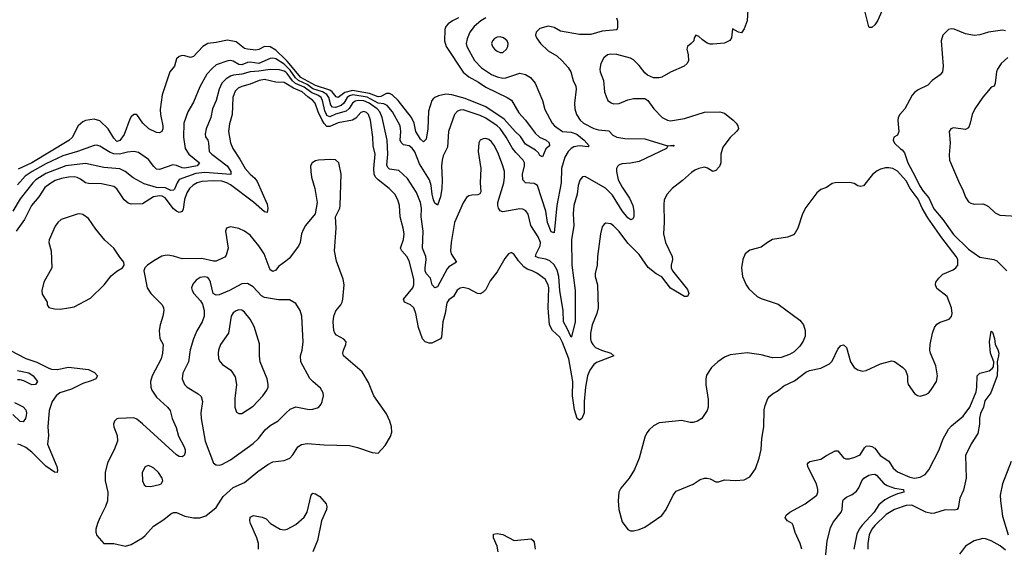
# Model space of a CAD drawing. Header units: inches. Extents: x 1173000 to 1307049, y 522583 to 678455.
# Tile 148 of 256: x 1238126 to 1245062, y 553583 to 557298. Entities that reach past the tile are written whole.
import ezdxf

# ---------------------------------------------------------------- set-up
doc = ezdxf.new("R2010")
doc.units = ezdxf.units.IN
doc.header["$MEASUREMENT"] = 0
doc.layers.add('B2535', color=7, linetype='Continuous')
doc.layers.add('B2545', color=7, linetype='Continuous')

msp = doc.modelspace()

# ---------------------------------------------------------------- linework, layer by layer
at = {"layer": 'B2535', "color": 5}
for points, elevation in [([(1240000, 557014.9), (1239930, 557083.6), (1239890, 557105.8), (1239850, 557109.3), (1239810, 557088.2), (1239790, 557082.8), (1239729.5, 557089.5), (1239710, 557096.2), (1239650, 557141), (1239590, 557154.8), (1239510, 557137.2), (1239450, 557130.8), (1239416.2, 557110), (1239350, 557038.3), (1239330, 557031.6), (1239290, 557044.5), (1239270, 557046), (1239250, 557039.7), (1239230, 557022.7), (1239215.6, 556970), (1239183.9, 556930), (1239175.5, 556910), (1239130.2, 556770), (1239114.5, 556665.5), (1239117.5, 556630), (1239134.1, 556550), (1239134.5, 556530), (1239127.5, 556510), (1239110, 556501.1), (1239090, 556503.5), (1239035.1, 556530), (1238992.9, 556570), (1238950, 556629.6), (1238930, 556631.5), (1238910, 556614), (1238901.7, 556598.3), (1238861.2, 556490), (1238830, 556446.8), (1238810, 556439.8), (1238790, 556463.7), (1238750, 556529), (1238690, 556586.9), (1238650, 556598), (1238590, 556587.6), (1238570, 556578.5), (1238538.5, 556550), (1238524.7, 556530), (1238497.3, 556470), (1238472.2, 556447.8), (1238210.6, 556289.4), (1238115.6, 556244.4)], 720), ([(1240000, 556974.1), (1239990, 556984.5), (1239930, 557021.3), (1239910, 557027.2), (1239890, 557025.8), (1239810.3, 556990), (1239750, 556999.9), (1239730, 556996.6), (1239690, 556980.1), (1239670, 556982.2), (1239630, 557006.4), (1239610, 557010.5), (1239592.6, 557007.4), (1239510, 556979.1), (1239482.9, 556957.1), (1239445.1, 556914.9), (1239394.6, 556825.4), (1239350, 556717.6), (1239310.2, 556650), (1239282, 556570), (1239280.2, 556470), (1239291.2, 556390), (1239316.6, 556350), (1239391.9, 556290), (1239374.9, 556270), (1239290, 556252.3), (1239270, 556254.9), (1239230, 556272.4), (1239203.9, 556276.1), (1239110, 556244.1), (1239090, 556245.8), (1239070, 556264.5), (1239034.1, 556314.1), (1238963.2, 556363.2), (1238930, 556369.2), (1238885.4, 556365.4), (1238828, 556352), (1238790, 556352.9), (1238763.4, 556363.4), (1238690, 556408.2), (1238670, 556414), (1238650, 556413.3), (1238532, 556370), (1238430, 556338.9), (1238310, 556282.6), (1238213.6, 556230), (1238164.8, 556195.2), (1238110, 556134.5)], 740), ([(1240000, 556927.5), (1239990, 556935.4), (1239955.4, 556944.6), (1239890, 556947.5), (1239810, 556934.5), (1239750, 556931.8), (1239690, 556914.1), (1239633, 556907), (1239610, 556899.6), (1239579.3, 556880.7), (1239550.9, 556850), (1239530.8, 556810), (1239510.7, 556729.3), (1239485, 556670), (1239472.1, 556610), (1239440.2, 556530), (1239431.5, 556491.5), (1239433.8, 556473.8), (1239450.3, 556450), (1239456.9, 556430), (1239460.9, 556370), (1239479, 556350), (1239587, 556270), (1239612.1, 556230), (1239612.9, 556207.1), (1239430, 556222.5), (1239365.8, 556214.2), (1239250, 556173.7), (1239234.8, 556150), (1239215.6, 556104.4), (1239210, 556097.4), (1239190, 556096.3), (1239153.2, 556113.2), (1239090, 556115.8), (1239001.8, 556141.8), (1238925.1, 556185.1), (1238869.8, 556230), (1238830, 556247.3), (1238717.5, 556257.5), (1238590, 556284.3), (1238450, 556268.8), (1238310, 556214.9), (1238240.4, 556170), (1238218.8, 556150), (1238130, 556035.6), (1238077.7, 555950)], 760), ([(1240000, 556848.9), (1239990, 556855), (1239930, 556857.9), (1239850, 556876.6), (1239811.8, 556870), (1239750, 556843.8), (1239690, 556828.7), (1239664.4, 556815.6), (1239644.7, 556795.3), (1239628.1, 556750), (1239622.1, 556630), (1239604.8, 556564.8), (1239596.5, 556510), (1239610.2, 556430), (1239626.5, 556390), (1239677, 556317), (1239713.4, 556250), (1239749.3, 556210), (1239782.8, 556182.8), (1239799, 556159), (1239870, 555998), (1239874.9, 555970), (1239870, 555941.3), (1239850, 555945.4), (1239772.6, 556012.5), (1239610, 556134.6), (1239584.9, 556150), (1239550, 556161.5), (1239490, 556164.5), (1239410, 556159.2), (1239376.5, 556150), (1239347, 556133), (1239322.8, 556110), (1239302.3, 556077.7), (1239287.1, 556032.9), (1239276.7, 555963.3), (1239270, 555947.7), (1239250, 555939.9), (1239230, 555948.8), (1239210, 555966.4), (1239150, 556043.1), (1239130, 556055.6), (1239110, 556057.1), (1239067.9, 556050), (1238990, 556000.9), (1238910, 555999.4), (1238890, 556006.9), (1238862.4, 556030), (1238810, 556106.2), (1238790, 556123.8), (1238702.6, 556142.6), (1238610, 556144), (1238589.9, 556149.9), (1238554.9, 556174.9), (1238530, 556186.4), (1238510, 556190.7), (1238470, 556189.6), (1238419.1, 556180.9), (1238375.4, 556164.6), (1238337.2, 556142.8), (1238303.9, 556116.1), (1238259.4, 556050), (1238208, 555990), (1238159.2, 555890), (1238101.8, 555810)], 780), ([(1240000, 555598.5), (1239950, 555559.3), (1239930, 555534.2), (1239910, 555525.3), (1239890, 555536), (1239846.9, 555650), (1239810, 555706.2), (1239750, 555779.8), (1239710, 555808.7), (1239670, 555827.2), (1239610, 555838.7), (1239582.8, 555830), (1239575.5, 555810), (1239593.2, 555690), (1239579.4, 555640.6), (1239570, 555626.3), (1239559.7, 555620.3), (1239510, 555598.7), (1239490, 555598.3), (1239410, 555615.3), (1239270, 555614.8), (1239210, 555633.5), (1239170, 555639.7), (1239150, 555637.7), (1239128, 555632), (1239070, 555600.5), (1239026.8, 555570), (1239007.3, 555550), (1239000.7, 555530), (1239024.2, 555410), (1239048.9, 555370), (1239130, 555290.4), (1239139.6, 555270), (1239142, 555250), (1239135.2, 555210), (1239115.2, 555150), (1239108.8, 555108.8), (1239112.2, 555052.2), (1239135.3, 555010), (1239132.7, 554950), (1239121.5, 554910), (1239058.8, 554790), (1239048.2, 554750), (1239050.2, 554710), (1239057.5, 554690), (1239090, 554640.8), (1239166.7, 554570), (1239185.5, 554545.5), (1239199.7, 554490), (1239227.3, 554427.3), (1239244.4, 554364.4), (1239283.6, 554290), (1239291.1, 554270), (1239292.2, 554250), (1239285.5, 554230), (1239270, 554219.7), (1239250, 554223.1), (1239230, 554234), (1238990, 554451.1), (1238950, 554484.4), (1238930, 554494.6), (1238822, 554490), (1238810, 554487.3), (1238792.7, 554470), (1238787, 554450), (1238788.7, 554430), (1238811.6, 554370), (1238814.7, 554330), (1238790.1, 554269.9), (1238743.5, 554176.5), (1238727.2, 554110), (1238727.2, 554050), (1238746.8, 553970), (1238745, 553910), (1238731.3, 553870), (1238689.1, 553790), (1238673.1, 553750), (1238662, 553710), (1238662.4, 553690), (1238670, 553666), (1238718, 553610), (1238790, 553609.2), (1238870, 553591.2), (1238910, 553602.3), (1238990, 553650.4), (1239010, 553666.7), (1239068.1, 553731.9), (1239141, 553779), (1239190, 553819.6), (1239210, 553827.9), (1239230, 553827.9), (1239290, 553803.2), (1239350, 553789.3), (1239395.3, 553790), (1239436.2, 553803.8), (1239510, 553864.2), (1239560, 553940), (1239630, 554003.2), (1239710, 554039.7), (1239802.3, 554117.7), (1239873.1, 554166.9), (1239910, 554184.2), (1239990, 554194.9), (1240000, 554199.2)], 820), ([(1240000, 555325.2), (1239950, 555324.4), (1239850, 555341.4), (1239830, 555354.2), (1239770, 555416), (1239730, 555441), (1239690, 555439.2), (1239603.1, 555390), (1239530, 555361.6), (1239510, 555358), (1239488.4, 555370), (1239470, 555449.3), (1239460.4, 555470), (1239450, 555481.7), (1239428.3, 555488.3), (1239398.2, 555481.8), (1239370, 555464.7), (1239344.7, 555435.3), (1239336.9, 555410), (1239340.3, 555390), (1239351.7, 555370), (1239398.5, 555318.5), (1239414, 555294), (1239425.6, 555250), (1239426.4, 555210), (1239411.3, 555170), (1239372.9, 555107.1), (1239350.1, 555049.9), (1239326.1, 554973.9), (1239313.8, 554890), (1239276.1, 554810), (1239270.3, 554770), (1239287, 554730), (1239304.4, 554710), (1239383.1, 554663.1), (1239403.9, 554643.9), (1239412.4, 554610), (1239402.4, 554530), (1239403.2, 554490), (1239432.7, 554330), (1239490, 554176), (1239510, 554162.8), (1239530, 554160.7), (1239550, 554165.5), (1239610, 554199.6), (1239770, 554313.4), (1239807.4, 554350), (1239854, 554410), (1239890, 554439.7), (1239946, 554474), (1240000, 554527)], 840), ([(1238055.3, 554970), (1238170, 554912.6), (1238246.2, 554886.2), (1238330, 554844), (1238350, 554836.8), (1238390, 554835), (1238470.2, 554850.2), (1238610, 554834.6), (1238653.6, 554813.6), (1238674, 554790), (1238661.3, 554770), (1238630, 554754.2), (1238570, 554736.2), (1238490, 554695.6), (1238408.9, 554670), (1238383.1, 554650), (1238353.7, 554610), (1238334.1, 554545.9), (1238324.6, 554430), (1238327.7, 554370), (1238322, 554310), (1238388.4, 554151.6), (1238393.1, 554126.9), (1238390.3, 554109.7), (1238370, 554111.6), (1238310, 554153.7), (1238211.7, 554251.7), (1238170, 554285), (1238130, 554304.8), (1238111.9, 554308.1)], 780), ([(1238110, 554827.2), (1238190, 554811.6), (1238221.2, 554790), (1238250.3, 554750), (1238237.3, 554730), (1238210, 554726.4), (1238154.2, 554754.2), (1238130, 554761.7), (1238110, 554761)], 760), ([(1238090, 554602.6), (1238150.8, 554570.8), (1238168.7, 554550), (1238173.5, 554530), (1238171.8, 554510), (1238165.5, 554490), (1238150, 554466), (1238130, 554467.7), (1238076.9, 554517)], 760), ([(1239809.2, 553570), (1239807.5, 553610), (1239796.4, 553650), (1239751.5, 553750), (1239745.9, 553770), (1239750, 553794.7), (1239772.1, 553807.9), (1239834.6, 553794.6), (1239862.6, 553782.5), (1239891.6, 553750), (1239960.4, 553710), (1239990, 553705), (1240000, 553707.6)], 780)]:
    msp.add_lwpolyline(points, dxfattribs=dict(at, elevation=elevation))
for points, elevation in [([(1238550, 555931.8), (1238530, 555929.7), (1238418.8, 555890), (1238393.4, 555870), (1238375.1, 555844.9), (1238332.2, 555747.8), (1238332, 555730), (1238347.4, 555670), (1238351.8, 555550), (1238295.2, 555450), (1238280.8, 555390), (1238285, 555365), (1238318, 555310), (1238319.1, 555290), (1238330.5, 555270.5), (1238370, 555261.7), (1238410, 555259.1), (1238470, 555268.2), (1238510, 555276.2), (1238623.3, 555336.7), (1238720.4, 555430), (1238770, 555494), (1238810, 555528.2), (1238850, 555551), (1238862.7, 555570), (1238859.3, 555590), (1238830, 555625.2), (1238788.3, 555690), (1238726, 555745.9), (1238663, 555823), (1238610, 555898.5), (1238570, 555927.4)], 820), ([(1239670, 555255), (1239650, 555248.2), (1239630, 555233.3), (1239616.5, 555210), (1239597, 555090), (1239540.3, 555010), (1239526, 554970), (1239523.6, 554950), (1239527.4, 554910), (1239537.1, 554890), (1239553.4, 554870), (1239612.4, 554830), (1239643.7, 554783.7), (1239653.7, 554730), (1239642, 554630), (1239640.5, 554570), (1239653.4, 554533.4), (1239670, 554524), (1239690, 554525.5), (1239770, 554577.6), (1239838, 554650), (1239866.6, 554690), (1239875.1, 554710), (1239877.3, 554730), (1239868.5, 554770), (1239819.2, 554890), (1239814.5, 554930), (1239815.2, 555015.2), (1239778.6, 555138.6), (1239750, 555189.7), (1239710, 555237.6), (1239690, 555251.6)], 860), ([(1239030, 554159.3), (1239010, 554149.2), (1238988.4, 554110), (1238990.5, 554050.5), (1239002.8, 554022.8), (1239013.7, 554013.7), (1239050, 554010.7), (1239110, 554024), (1239122, 554030), (1239134, 554050), (1239129.2, 554070), (1239103.7, 554110), (1239070, 554140.9), (1239050, 554152.3)], 840)]:
    msp.add_lwpolyline(points, close=True, dxfattribs=dict(at, elevation=elevation))
at = {"layer": 'B2545', "color": 5}
for points, elevation in [([(1243258, 557410), (1243251.8, 557290), (1243230, 557232.7), (1243210, 557206), (1243190, 557209.3), (1243146.6, 557233.4), (1243140.3, 557170), (1243128.2, 557151.8), (1243090, 557133.5), (1243010, 557125.1), (1242990, 557124.7), (1242970, 557132.8), (1242935.2, 557155.2), (1242910, 557179.5), (1242890, 557189), (1242877.3, 557170), (1242874, 557150), (1242857.3, 557130), (1242830, 557108.7), (1242824.9, 557090), (1242835.5, 557050), (1242836.4, 557010), (1242828.2, 556990), (1242807.3, 556970), (1242711.1, 556928.9), (1242650, 556894.3), (1242630, 556888.3), (1242590, 556889.7), (1242547.9, 556907.9), (1242530, 556924.2), (1242490, 556976.4), (1242450, 557015.4), (1242430, 557028.2), (1242332, 557052), (1242290, 557055.9), (1242266, 557050), (1242241.1, 557030), (1242218.9, 556990), (1242213.1, 556950), (1242216, 556930), (1242239.1, 556870), (1242246.3, 556790), (1242256.3, 556756.3), (1242270.2, 556730.2), (1242291.7, 556711.7), (1242310, 556705.3), (1242350, 556708.9), (1242410, 556733.8), (1242450, 556743.6), (1242530, 556742), (1242550.7, 556730), (1242593.4, 556670), (1242653, 556610), (1242690, 556590.3), (1242710, 556586.3), (1242810, 556602), (1242950, 556646.7), (1243058, 556650), (1243090, 556640.3), (1243152.4, 556590), (1243173, 556570), (1243185.5, 556550), (1243190.8, 556530), (1243176.3, 556510), (1243131.1, 556468.9), (1243078.9, 556401.1), (1243064.6, 556350), (1243064.6, 556290), (1243055.1, 556264.9), (1243030, 556235.1), (1243010, 556229.6), (1242971.9, 556251.9), (1242950, 556259.1), (1242910, 556251.1), (1242882.7, 556237.3), (1242858, 556222), (1242794.9, 556165.1), (1242723, 556110), (1242688.2, 556070), (1242667.2, 556030), (1242663.2, 555996.8), (1242666.5, 555870), (1242662.4, 555790), (1242676.1, 555730), (1242722.4, 555630), (1242725.2, 555610), (1242715.6, 555570), (1242716.1, 555550), (1242725.8, 555530), (1242830, 555398.4), (1242839.6, 555370), (1242830.2, 555349.8), (1242810, 555349.8), (1242710, 555408.7), (1242650, 555486.8), (1242610, 555509.2), (1242553.1, 555553.1), (1242490, 555644.6), (1242410, 555724.4), (1242350, 555806), (1242310, 555846), (1242290, 555860.7), (1242254, 555866), (1242242.4, 555857.6), (1242230, 555839), (1242217.4, 555790), (1242196.5, 555630), (1242193.6, 555570), (1242180.7, 555510), (1242180.7, 555490), (1242197.2, 555430), (1242200.9, 555270), (1242191.5, 555230), (1242158.2, 555150), (1242148, 555090), (1242147.9, 555050), (1242152, 555030), (1242162.6, 555010), (1242183.2, 554990), (1242224.4, 554970), (1242290.1, 554950.1), (1242310.3, 554930), (1242190, 554884.3), (1242170.5, 554869.5), (1242143, 554830), (1242127.1, 554790), (1242111.8, 554710), (1242102.4, 554610), (1242103.2, 554530), (1242086, 554490), (1242070, 554478.9), (1242052, 554490), (1242033.8, 554550), (1242019.9, 554650), (1242023.2, 554750), (1241994.7, 554910), (1241950, 555024.2), (1241930, 555062.6), (1241880.2, 555110), (1241858.5, 555150), (1241849.3, 555270), (1241853.5, 555410), (1241849.8, 555430), (1241828.3, 555470), (1241770, 555512.7), (1241736.2, 555530), (1241701, 555541), (1241676.7, 555556.7), (1241639.7, 555599.7), (1241610, 555643.7), (1241595.1, 555655.1), (1241590, 555658), (1241570, 555649.5), (1241543.4, 555616.6), (1241490, 555522), (1241439.7, 555460.3), (1241410, 555398), (1241390, 555378.4), (1241370, 555367.3), (1241350, 555369.6), (1241290, 555402), (1241250, 555411.3), (1241230, 555408.2), (1241207.3, 555392.7), (1241182, 555350), (1241150, 555326.3), (1241134.8, 555305.2), (1241122.8, 555230), (1241106, 555170), (1241098.5, 555061.4), (1241090.3, 555049.7), (1241030, 555019.7), (1241010, 555020.4), (1240982.9, 555030), (1240964, 555050), (1240934.5, 555130), (1240917.4, 555230), (1240901.6, 555270), (1240878.4, 555290), (1240836.8, 555310), (1240828.8, 555330), (1240894.6, 555410), (1240903.4, 555430), (1240901.6, 555470), (1240870, 555600.5), (1240853.8, 555630), (1240818.8, 555670), (1240808.9, 555690), (1240829, 555750), (1240833.5, 555790), (1240828.2, 555830), (1240805, 555910), (1240800.9, 555990), (1240790.5, 556030), (1240768.8, 556070), (1240728.7, 556110), (1240651, 556170), (1240633.1, 556190), (1240624.1, 556210), (1240620.9, 556250), (1240629.4, 556350), (1240616.7, 556410), (1240614.2, 556470), (1240596.6, 556590), (1240583.2, 556630), (1240570, 556645), (1240550, 556652), (1240530, 556644.4), (1240494.4, 556605.6), (1240470, 556589.9), (1240370, 556571.5), (1240310, 556546.1), (1240290, 556547.1), (1240270, 556567.3), (1240254.8, 556594.8), (1240228.4, 556650), (1240207.4, 556710), (1240191.3, 556730), (1240154.7, 556754.7), (1240115.9, 556790), (1240055.2, 556815.2), (1240000, 556848.9)], 780), ([(1244222, 557410), (1244168.9, 557290), (1244150, 557260.7), (1244130, 557243.7), (1244110, 557244), (1244107.6, 557247.6), (1244081.2, 557350)], 780), ([(1241216.2, 557310), (1241175.9, 557290), (1241144.4, 557270), (1241128, 557250), (1241120.7, 557230), (1241117.4, 557150), (1241130.9, 557110), (1241250, 556929.5), (1241290, 556894.7), (1241357.8, 556857.8), (1241410, 556823.1), (1241560.9, 556750), (1241590, 556731.8), (1241642.2, 556642.2), (1241690.2, 556590), (1241758, 556498), (1241787.2, 556470), (1241833.7, 556450), (1241855.3, 556430), (1241857.1, 556410), (1241832.4, 556387.6), (1241810, 556333.2), (1241790, 556342.9), (1241780.4, 556360.4), (1241759.2, 556379.2), (1241690, 556422.2), (1241655, 556475), (1241616.2, 556510), (1241538.2, 556598.2), (1241410, 556683.3), (1241263.7, 556743.7), (1241170.6, 556769.4), (1241127.5, 556772.5), (1241077, 556763), (1241050, 556751.1), (1241039, 556741), (1241030, 556729.4), (1241006, 556654), (1241000.3, 556530), (1240990, 556456), (1240970, 556437.6), (1240950, 556457.5), (1240915.6, 556510), (1240904.8, 556570), (1240886.3, 556610), (1240793.2, 556730), (1240749.9, 556769.9), (1240730, 556777.5), (1240710, 556777.7), (1240670, 556758.2), (1240650, 556754.6), (1240590, 556779.3), (1240470, 556798.7), (1240415.2, 556784.8), (1240370, 556751.2), (1240355.2, 556755.2), (1240326.9, 556790), (1240310, 556802.3), (1240210, 556833.7), (1240106.7, 556890), (1240010, 557005.1), (1240000, 557014.9)], 720), ([(1242330.2, 557310), (1242336.5, 557290), (1242338.3, 557241.7), (1242332.4, 557227.6), (1242230, 557218.2), (1242150, 557192.8), (1242070, 557192.8), (1241936.4, 557216.4), (1241890, 557243.6), (1241850, 557252.8), (1241790, 557236.2), (1241763.8, 557210), (1241760.4, 557190), (1241766.7, 557170), (1241794, 557130), (1241850, 557078.7), (1241910, 557042.6), (1241948.6, 557008.6), (1241990, 556961.3), (1242007.7, 556930), (1242025.2, 556870), (1242044, 556830), (1242047.2, 556810), (1242034.3, 556710), (1242036, 556670), (1242049.4, 556629.4), (1242073.4, 556590), (1242098, 556570), (1242171.3, 556531.3), (1242203.1, 556523.1), (1242275.1, 556515), (1242304.2, 556484.2), (1242331.9, 556471.9), (1242390, 556461.9), (1242530, 556458.9), (1242689.6, 556410.4), (1242730, 556413.4), (1242736, 556410), (1242730, 556406.6), (1242690.9, 556409.1), (1242682, 556390), (1242490, 556299), (1242430, 556286.8), (1242370, 556282.2), (1242350, 556276.8), (1242336.2, 556263.8), (1242330.2, 556250), (1242329.3, 556230), (1242342.2, 556170), (1242370, 556119), (1242422.3, 556042.3), (1242445.6, 555990), (1242453.4, 555950), (1242452, 555910), (1242444.2, 555895.8), (1242431.3, 555888.7), (1242410, 555901.8), (1242370, 555953.2), (1242303.1, 556063.1), (1242252.1, 556112.1), (1242110, 556194.3), (1242090, 556192), (1242072.3, 556167.7), (1242061.1, 556130), (1242052.6, 556070), (1242030.2, 555990), (1242024.2, 555930), (1242028.6, 555850), (1242013.1, 555746.9), (1242016.6, 555570), (1242039.5, 555390), (1242039.6, 555170), (1242014.1, 555065.9), (1242010, 555062.4), (1241983.7, 555123.7), (1241956.8, 555170), (1241953.4, 555250), (1241929.9, 555389.9), (1241923.5, 555490), (1241913.2, 555533.2), (1241891.8, 555571.8), (1241860.2, 555600.2), (1241832.3, 555612.3), (1241781.5, 555621.5), (1241760.4, 555630), (1241764.5, 555650), (1241793.5, 555706.6), (1241794, 555730), (1241777.4, 555770), (1241725.7, 555850), (1241709, 555929), (1241691.3, 555951.3), (1241670, 555963.5), (1241650, 555966.2), (1241530, 555945.4), (1241511.3, 555951.3), (1241499.6, 555970), (1241493.3, 555990), (1241493.3, 556010), (1241536.5, 556150), (1241541.8, 556190), (1241540.2, 556230), (1241529.8, 556270), (1241498, 556350), (1241470, 556409.7), (1241450, 556438.7), (1241430, 556454), (1241410, 556460.9), (1241390, 556459.7), (1241370.2, 556449.8), (1241359.6, 556430), (1241356.8, 556370), (1241375.5, 556250), (1241370.2, 556150.2), (1241374.6, 556085.4), (1241368.1, 556071.9), (1241354.2, 556065.8), (1241310, 556062.9), (1241290, 556057), (1241274, 556046), (1241250, 556009.4), (1241190, 555869.2), (1241164.4, 555730), (1241161.6, 555670), (1241165.2, 555650), (1241202, 555590), (1241150, 555556.9), (1241137.3, 555542.7), (1241070, 555417.4), (1241050, 555409.8), (1241032.3, 555430), (1241019.1, 555479.1), (1240990, 555509.8), (1240982.6, 555530), (1240981.1, 555550), (1240988.7, 555610), (1240987.2, 555630), (1240964.2, 555690), (1240967.3, 555810), (1240953.5, 555910), (1240955.7, 555970), (1240950.4, 556010.4), (1240921, 556081.1), (1240858.9, 556178.9), (1240795.9, 556235.9), (1240730, 556245.3), (1240718.3, 556258.3), (1240712.8, 556272.8), (1240719, 556350), (1240714.2, 556450), (1240678.6, 556610), (1240663.1, 556650), (1240643.9, 556670), (1240588.7, 556710), (1240550, 556726.2), (1240509.9, 556730.1), (1240490, 556725.2), (1240470.6, 556710), (1240447.8, 556672.2), (1240426.4, 556653.6), (1240350, 556633.4), (1240310, 556614.2), (1240290, 556623.8), (1240286.3, 556630), (1240276, 556656), (1240260.1, 556730), (1240249.3, 556750), (1240225.8, 556765.8), (1240182.7, 556782.7), (1240130, 556823.8), (1240068.7, 556848.8), (1240048, 556867.9), (1240010, 556919.5), (1240000, 556927.5)], 760), ([(1241408.9, 557310), (1241374.3, 557290), (1241326.7, 557250), (1241297.5, 557210), (1241277, 557163), (1241271.6, 557130), (1241276.1, 557110), (1241330, 557011.4), (1241380, 556960), (1241450, 556912.4), (1241490, 556896.1), (1241530, 556887.2), (1241550, 556888.6), (1241650, 556922.6), (1241690, 556912.4), (1241723.7, 556890), (1241756.5, 556850), (1241808.3, 556728.3), (1241824.7, 556664.7), (1241876.2, 556570), (1241894.2, 556550), (1241949.7, 556509.7), (1242010, 556505.9), (1242051.1, 556491.1), (1242102.3, 556450), (1242138.7, 556410), (1242130, 556403.1), (1242070.6, 556410.6), (1242030, 556402.2), (1242010, 556390.8), (1241989, 556371), (1241966, 556330), (1241943.9, 556250), (1241940.8, 556150), (1241909.6, 555990), (1241890, 555797.2), (1241870, 555803.7), (1241844.7, 555870), (1241833, 555950), (1241772.7, 556130), (1241750, 556143.8), (1241689.9, 556149.9), (1241670.6, 556170.5), (1241668, 556210), (1241681.7, 556270), (1241681.8, 556290), (1241672.2, 556310), (1241622.1, 556362.1), (1241596.3, 556396.3), (1241553.5, 556470), (1241510, 556532.2), (1241490, 556551.3), (1241410, 556604.8), (1241370, 556622.7), (1241250, 556662.5), (1241230, 556661.8), (1241210, 556654.8), (1241189.3, 556630), (1241147, 556510), (1241139.2, 556400.8), (1241110, 556339.5), (1241101.1, 556310), (1241097.7, 556270), (1241103.1, 556170), (1241100.6, 556110), (1241090, 556051.8), (1241070, 555992.7), (1241050, 556005.1), (1241041.3, 556030), (1241030.5, 556070.5), (1241025.6, 556130), (1241013.5, 556170), (1240942.3, 556282.3), (1240910, 556367.4), (1240890, 556393.5), (1240870, 556408.9), (1240830, 556418), (1240812.8, 556432.8), (1240806.9, 556450), (1240810.4, 556510.4), (1240805.9, 556550), (1240753.1, 556650), (1240714.6, 556694.6), (1240690, 556704.4), (1240650, 556709.8), (1240573.4, 556753.4), (1240472.1, 556767.9), (1240450, 556761.8), (1240433.6, 556750), (1240408.1, 556710), (1240390, 556693), (1240350, 556680.9), (1240330, 556681.4), (1240316.8, 556696.8), (1240302.7, 556750), (1240290, 556771.6), (1240258.1, 556790), (1240191.9, 556811.9), (1240150, 556842), (1240089.4, 556869.4), (1240068.9, 556888.9), (1240030, 556942.8), (1240000, 556974.1)], 740), ([(1245070, 557218.6), (1245050, 557224.2), (1244950.8, 557210), (1244890, 557191.6), (1244850, 557186.6), (1244790, 557198.2), (1244710, 557230.9), (1244690, 557234), (1244670, 557229.6), (1244630.4, 557190), (1244617.4, 557150), (1244632.2, 556970), (1244626.7, 556930), (1244611.2, 556908.8), (1244554.4, 556870), (1244523.2, 556836.8), (1244455.6, 556804.4), (1244430, 556786), (1244413.8, 556766.2), (1244362, 556670), (1244325.3, 556630), (1244314.6, 556610), (1244311.9, 556588.1), (1244319.5, 556510), (1244310, 556486), (1244284.7, 556470), (1244279.1, 556450), (1244290, 556428.8), (1244330, 556388.9), (1244342.2, 556382.2), (1244360.2, 556360.2), (1244383.4, 556290), (1244434.7, 556194.7), (1244463.9, 556130), (1244489.9, 556089.9), (1244530, 556043.3), (1244566.1, 555966.1), (1244629.7, 555890), (1244705, 555785), (1244810, 555682.2), (1244890, 555626.9), (1244989, 555609), (1245010, 555599.5), (1245079.5, 555530)], 820), ([(1245088.3, 557031.7), (1245040.4, 556990), (1245014.4, 556950), (1245007.7, 556930), (1244998.8, 556850), (1244991, 556830), (1244970, 556822), (1244950, 556799.3), (1244910, 556751.6), (1244854.9, 556670), (1244836.4, 556630), (1244822.6, 556570), (1244810, 556537.2), (1244790, 556525.1), (1244704.4, 556535.6), (1244686, 556530), (1244674, 556510), (1244681.6, 556430), (1244674.2, 556345.8), (1244677, 556310), (1244739.9, 556159.9), (1244773.5, 556093.5), (1244788.3, 556048.3), (1244810, 556016), (1244825.8, 556005.8), (1244850, 555999.1), (1244910, 556000.5), (1244930, 555993.4), (1244950, 555982), (1244997.2, 555937.2), (1245030, 555921.3), (1245150, 555914.3)], 840), ([(1240000, 554199.2), (1240028.5, 554211.5), (1240050, 554233), (1240086, 554290), (1240110, 554307.4), (1240150, 554314.3), (1240270, 554304), (1240450, 554298.7), (1240505.8, 554285.8), (1240610, 554250.8), (1240650, 554246), (1240699.6, 554300.4), (1240736.9, 554363.1), (1240746.5, 554393.5), (1240745.4, 554430), (1240734.5, 554470), (1240710, 554522.9), (1240620.5, 554650), (1240582.5, 554742.5), (1240539.3, 554819.3), (1240407.3, 554930), (1240402.7, 554950), (1240406.2, 554970), (1240423, 555010), (1240425.1, 555030), (1240408.4, 555048.4), (1240356.9, 555076.9), (1240345.7, 555090), (1240338.7, 555110), (1240334.8, 555170), (1240338, 555210), (1240352.7, 555247.3), (1240387.3, 555290), (1240396.8, 555310), (1240402.7, 555330), (1240410.8, 555430), (1240404.2, 555470), (1240357.6, 555597.6), (1240343.1, 555670), (1240355.3, 555830), (1240349.7, 555910), (1240380.5, 555970), (1240384.2, 555990), (1240389.8, 556210), (1240373.3, 556290), (1240351.5, 556311.5), (1240314.5, 556314.5), (1240230.4, 556309.6), (1240210, 556304.5), (1240185.5, 556290), (1240175.5, 556270), (1240175.8, 556230), (1240181.7, 556190), (1240205.7, 556110), (1240220.4, 556010), (1240206.7, 555930), (1240140.3, 555850), (1240121.7, 555818.3), (1240110.2, 555790), (1240100.7, 555730), (1240090, 555703.6), (1240023.3, 555616.7), (1240000, 555598.5)], 820), ([(1240000, 554527), (1240030, 554556.5), (1240070, 554572.8), (1240166, 554554), (1240190, 554554.4), (1240230, 554568.2), (1240249.7, 554590.3), (1240257.4, 554610), (1240265.1, 554650), (1240263.5, 554670), (1240244.1, 554704.1), (1240190, 554749.6), (1240170, 554772.3), (1240106.3, 554890), (1240105.1, 554930), (1240116, 554970), (1240122.4, 555030), (1240112.8, 555210), (1240102.4, 555250), (1240070, 555299.6), (1240025.6, 555325.6), (1240000, 555325.2)], 840), ([(1243635.4, 553570), (1243625.4, 553610), (1243590, 553686), (1243575.9, 553735.9), (1243567.3, 553750), (1243534, 553770), (1243517.8, 553790), (1243525.5, 553810), (1243550.7, 553830), (1243658.5, 553890), (1243741.6, 553950), (1243748, 553970), (1243748.2, 553990), (1243738.3, 554030), (1243678.7, 554150), (1243675.1, 554170), (1243681.4, 554178.6), (1243693.4, 554186.6), (1243770, 554202.8), (1243810, 554230.2), (1243870, 554261.1), (1243890, 554261.6), (1243930, 554213.4), (1243946.7, 554206.7), (1243970, 554206.7), (1244010, 554217), (1244047.1, 554232.9), (1244076.6, 554283.4), (1244090, 554294.9), (1244110, 554298), (1244130, 554293.4), (1244150, 554280.8), (1244189, 554229), (1244249.6, 554189.6), (1244279.7, 554139.6), (1244310, 554115.1), (1244397.3, 554077.3), (1244430, 554069.5), (1244470, 554077.1), (1244503.8, 554096.2), (1244531.1, 554128.9), (1244603.1, 554270), (1244630, 554342.4), (1244670, 554414.9), (1244690, 554437.8), (1244773.2, 554506.8), (1244818.8, 554570), (1244863.5, 554676.5), (1244869.1, 554710.9), (1244871.2, 554790), (1244889.8, 554810.2), (1244955.3, 554824.7), (1244977.7, 554842.3), (1244985.2, 554854.8), (1244989.8, 554890), (1244964.9, 554950), (1244957.7, 555030), (1244970, 555104.7), (1244978.8, 555098.8), (1244992.7, 555052.7), (1244997.7, 555010), (1245015.7, 554975.7), (1245023.2, 554950), (1245022.6, 554930), (1245011.6, 554890), (1245015.5, 554850), (1245011, 554791), (1244967.1, 554670), (1244925.2, 554614.8), (1244915.3, 554570), (1244895, 554525), (1244887.5, 554492.5), (1244888.8, 554448.8), (1244875.4, 554384.6), (1244828.3, 554311.7), (1244790.2, 554230), (1244793.8, 554070), (1244775.1, 553984.9), (1244750.3, 553930), (1244738.3, 553861.7), (1244730.5, 553850), (1244710, 553843.5), (1244646.6, 553846.6), (1244570, 553823.1), (1244550, 553821.4), (1244509.2, 553829.2), (1244410, 553878.8), (1244370, 553877.7), (1244288.9, 553850), (1244230, 553814), (1244150, 553736.1), (1244129.6, 553710), (1244110, 553671.1), (1244099.8, 553610), (1244102, 553570)], 780), ([(1245110, 554187), (1245050, 554029.2), (1245034.2, 553950), (1245034.8, 553910), (1245050, 553802.8), (1245089.1, 553670)], 820), ([(1243803.1, 553510), (1243813.4, 553626.6), (1243837.8, 553722.2), (1243858.5, 553761.5), (1243912.1, 553830), (1243919.1, 553850), (1243923.7, 553910), (1243930, 553920.3), (1243950, 553936.1), (1243990, 553954.9), (1244021, 553979), (1244038, 554002), (1244058, 554050), (1244073, 554070), (1244107.3, 554090), (1244130, 554096.2), (1244150, 554096.9), (1244161.6, 554090), (1244212.7, 554032.7), (1244237.7, 554017.7), (1244290, 553998.4), (1244352.9, 553990), (1244355.2, 553970), (1244310, 553959.3), (1244260.7, 553939.3), (1244221.9, 553918.1), (1244177.5, 553882.5), (1244144.6, 553830), (1244060.7, 553739.3), (1244039.9, 553710), (1244024, 553676), (1244002.7, 553570)], 760), ([(1240000, 553707.6), (1240010, 553710.2), (1240070, 553742.7), (1240130, 553795), (1240150.4, 553830), (1240178.7, 553950), (1240190, 553963.2), (1240210, 553960.1), (1240239.8, 553939.8), (1240284.2, 553890), (1240290.2, 553870), (1240286.9, 553850), (1240252.3, 553770), (1240224.5, 553630), (1240190, 553551.2)], 780), ([(1241497.4, 553550), (1241489, 553590), (1241462.6, 553650), (1241464.4, 553675.6), (1241490, 553679.5), (1241530, 553673.4), (1241610, 553630.3), (1241730, 553642), (1241744, 553630), (1241750, 553618), (1241756.1, 553570)], 780), ([(1245070, 553563), (1245032.5, 553592.5), (1244970, 553627.5), (1244930, 553641.5), (1244910, 553643.7), (1244850.8, 553629.2), (1244788.9, 553590), (1244745.7, 553534.3)], 820)]:
    msp.add_lwpolyline(points, dxfattribs=dict(at, elevation=elevation))
for points, elevation in [([(1241510, 557176.4), (1241490, 557175.3), (1241470, 557164.7), (1241456.5, 557150), (1241449.2, 557130), (1241455.6, 557110), (1241470, 557090.4), (1241490, 557075.6), (1241510, 557066.9), (1241530, 557067.9), (1241555.1, 557090), (1241565.1, 557110), (1241568, 557130), (1241559.7, 557150), (1241534.5, 557170)], 760), ([(1244250, 556255.1), (1244225.1, 556254.9), (1244190, 556245.1), (1244166.1, 556233.9), (1244133, 556207), (1244070, 556129.2), (1244050, 556124), (1244030, 556129.2), (1244004.1, 556144.1), (1243971.3, 556151.3), (1243870, 556149.6), (1243850, 556144.5), (1243810, 556116.9), (1243770, 556101.7), (1243742.1, 556077.9), (1243663.8, 555976.2), (1243640.3, 555930), (1243608.7, 555830), (1243590, 555798), (1243576.1, 555783.9), (1243534.1, 555765.9), (1243430, 555749.7), (1243393.4, 555730), (1243350, 555695.6), (1243270, 555674.7), (1243236.4, 555650), (1243220.3, 555610), (1243211.8, 555550), (1243218.9, 555490), (1243243.7, 555430), (1243263.2, 555403.2), (1243320.5, 555350), (1243350, 555334.9), (1243470, 555295.8), (1243622.6, 555182.6), (1243648.7, 555150), (1243659.5, 555110), (1243659.5, 555070), (1243646.2, 555033.8), (1243622, 554998), (1243581.3, 554958.7), (1243550, 554940.4), (1243490, 554919.8), (1243430, 554917.4), (1243350, 554938.4), (1243250, 554951.9), (1243130, 554938.5), (1243090, 554921.1), (1243044.4, 554890), (1242998.4, 554850), (1242965.5, 554794.5), (1242960.3, 554770), (1242960.3, 554730), (1242976.7, 554623.3), (1242977, 554570), (1242970, 554545.2), (1242930.6, 554490), (1242901, 554470), (1242870, 554461.6), (1242850, 554462), (1242790, 554475.6), (1242630, 554458.7), (1242590, 554438), (1242561.1, 554410), (1242544.9, 554390), (1242530, 554359.3), (1242490.4, 554210), (1242457.1, 554130), (1242418.4, 554070), (1242360, 554000), (1242345.7, 553970), (1242342.3, 553910), (1242346, 553850), (1242370, 553762.8), (1242410, 553707.7), (1242430, 553699.1), (1242450, 553698), (1242490, 553708.4), (1242530, 553724.9), (1242650, 553806.7), (1242680.5, 553850), (1242730, 553951), (1242750, 553977.3), (1242870, 554026.8), (1242919.1, 554060.9), (1242950, 554070.4), (1242970, 554070.4), (1242990, 554065.5), (1243030, 554044.4), (1243050, 554043.1), (1243090, 554057.6), (1243170, 554053.7), (1243230, 554058.7), (1243270, 554078.4), (1243310, 554136.3), (1243336, 554210), (1243348.8, 554271.2), (1243354.8, 554350), (1243369, 554430), (1243370.7, 554550), (1243378, 554582), (1243397.6, 554630), (1243410, 554647.2), (1243430, 554663.6), (1243470, 554686.7), (1243510, 554719.5), (1243584.2, 554755.8), (1243664.6, 554815.4), (1243691.1, 554828.9), (1243770, 554844.2), (1243830, 554874), (1243850, 554893), (1243890, 554978.8), (1243910, 555004), (1243930, 555007.7), (1243950, 554990.7), (1243978.5, 554890), (1244005.3, 554850), (1244030, 554833.1), (1244064.1, 554824.1), (1244090, 554827.5), (1244190, 554875.8), (1244270, 554894.9), (1244290, 554892), (1244348.4, 554850), (1244365.3, 554830), (1244379.6, 554790), (1244379.6, 554750), (1244386, 554730), (1244430, 554666.8), (1244450, 554650.8), (1244470, 554647.3), (1244510, 554659.1), (1244530, 554670.6), (1244550, 554695.5), (1244585.4, 554750), (1244592.1, 554790), (1244581, 554861), (1244542, 554950), (1244537.3, 554970), (1244539.3, 555010), (1244557.3, 555090), (1244570.7, 555130), (1244586.9, 555153.1), (1244610, 555167.3), (1244674.5, 555190), (1244690.8, 555209.2), (1244695.4, 555230), (1244689.7, 555270), (1244659.8, 555350), (1244586.2, 555406.2), (1244577.8, 555430), (1244581, 555450), (1244601, 555479), (1244630, 555506), (1244702.5, 555537.5), (1244721.6, 555550), (1244734.8, 555570), (1244734.9, 555610), (1244724.1, 555630), (1244622, 555762), (1244523.9, 555903.9), (1244483.1, 555970), (1244455.2, 556035.2), (1244398.1, 556110), (1244370, 556163.2), (1244310, 556231.2), (1244276, 556250)], 820)]:
    msp.add_lwpolyline(points, close=True, dxfattribs=dict(at, elevation=elevation))

doc.saveas('drawing.dxf')
